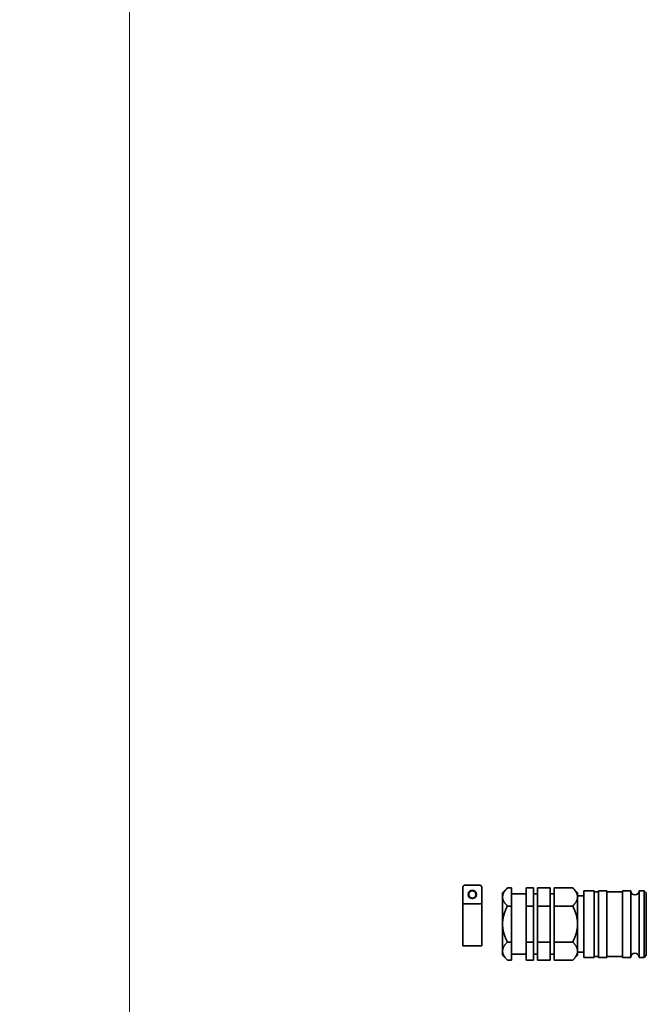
# Model space of a CAD drawing. Header units: millimetres. Extents: x 0 to 5040, y 0 to 3564.
# Tile 22 of 45: x 2458 to 2759, y 1587 to 2060. Entities that reach past the tile are written whole.
import ezdxf

# ---------------------------------------------------------------- set-up
doc = ezdxf.new("R2010")
doc.units = ezdxf.units.MM
doc.header["$LTSCALE"] = 12
doc.layers.add('Quote(ISO)', color=7, linetype='Continuous', lineweight=25, true_color=0x80ff00)
doc.layers.add('Spigoli visibili(ISO)', color=7, linetype='Continuous', lineweight=35)
doc.styles.add('Corrente-BSI', font='arial.ttf')
doc.dimstyles.new('DEFAULT-ISO', dxfattribs={"dimscale": 12, "dimtxt": 3.5, "dimasz": 2.5, "dimexe": 1, "dimexo": 1, "dimgap": 0.762, "dimtad": 1, "dimtoh": 1, "dimrnd": 1e-08, "dimtxsty": 'Corrente-BSI', "dimcen": 0.09, "dimdle": 10, "dimclrd": 7, "dimclre": 7, "dimclrt": 7, "dimazin": 2, "dimtfac": 0.571429, "dimtmove": 0, "dimatfit": 3, "dimfxl": 1, "dimtolj": 1, "dimlwd": 5, "dimlwe": 5, "dimarcsym": 0})

# ---------------------------------------------------------------- blocks, each defined once
blk = doc.blocks.new('*D16')
at = {"layer": 'Defpoints', "color": 0, "linetype": 'Continuous', "transparency": 16777216}
for p in [(2510.86, 3323.19), (2774.86, 3323.19), (2674.54, 1412.19)]:
    blk.add_point(p, dxfattribs=at)
at = {"layer": 'Quote(ISO)', "color": 7, "linetype": 'Continuous', "lineweight": 5, "transparency": 16777216}
for p, q in [((2762.86, 3323.19), (2498.86, 3323.19)), ((2510.86, 1442.19), (2510.86, 3293.19)), ((2662.54, 1412.19), (2498.86, 1412.19))]:
    blk.add_line(p, q, dxfattribs=at)
at = {"layer": 'Quote(ISO)', "color": 7, "linetype": 'Continuous', "transparency": 16777216}
for points in [[(2505.86, 3293.19), (2515.86, 3293.19), (2510.86, 3323.19)], [(2505.86, 1442.19), (2515.86, 1442.19), (2510.86, 1412.19)]]:
    blk.add_solid(points, dxfattribs=at)
at = {"layer": 'Quote(ISO)', "color": 7, "linetype": 'Continuous', "lineweight": 9, "transparency": 16777216, "insert": (2458.83, 2311.01), "char_height": 42, "attachment_point": 1, "rotation": 90, "style": 'Corrente-BSI'}
blk.add_mtext('\\A1;1911', dxfattribs=at)

msp = doc.modelspace()

# ---------------------------------------------------------------- linework, layer by layer
at = {"layer": 'Spigoli visibili(ISO)'}
for p, q in [((2670.859, 1635.397), (2670.859, 1643.397)), ((2678.859, 1644.397), (2671.859, 1644.397)), ((2679.859, 1643.397), (2679.859, 1635.397)), ((2689.859, 1640.689), (2692.179, 1643.01)), ((2689.859, 1638.68), (2689.859, 1640.689)), ((2692.179, 1643.01), (2694.159, 1643.01)), ((2694.159, 1634.349), (2694.159, 1643.01)), ((2701.159, 1640.189), (2694.159, 1640.189)), ((2701.159, 1643.01), (2701.159, 1634.349)), ((2701.159, 1643.01), (2704.659, 1643.01)), ((2704.659, 1634.349), (2704.659, 1643.01)), ((2706.659, 1640.189), (2704.659, 1640.189)), ((2706.659, 1643.01), (2706.659, 1634.349)), ((2706.659, 1643.01), (2712.659, 1643.01)), ((2712.659, 1634.349), (2712.659, 1643.01)), ((2714.659, 1640.189), (2712.659, 1640.189)), ((2714.659, 1643.01), (2714.659, 1634.349)), ((2714.659, 1643.01), (2723.538, 1643.01)), ((2725.859, 1640.689), (2723.538, 1643.01)), ((2725.859, 1640.689), (2725.859, 1638.68)), ((2728.859, 1609.689), (2728.859, 1641.689)), ((2728.859, 1641.689), (2733.859, 1641.689)), ((2733.859, 1641.689), (2733.859, 1609.689)), ((2733.859, 1641.189), (2735.859, 1641.189)), ((2735.859, 1609.689), (2735.859, 1641.689)), ((2735.859, 1641.689), (2739.859, 1641.689)), ((2739.859, 1641.689), (2739.859, 1609.689)), ((2739.859, 1641.189), (2747.359, 1641.189)), ((2747.359, 1609.689), (2747.359, 1641.689)), ((2747.359, 1641.689), (2751.359, 1641.689)), ((2751.359, 1641.689), (2751.359, 1609.689)), ((2755.359, 1609.689), (2755.359, 1641.689)), ((2755.359, 1641.689), (2757.859, 1641.689)), ((2757.859, 1609.689), (2757.859, 1641.689)), ((2758.859, 1640.689), (2757.859, 1641.689)), ((2758.859, 1640.689), (2758.859, 1610.689)), ((2689.859, 1625.689), (2689.859, 1638.68)), ((2725.859, 1639.189), (2728.859, 1639.189)), ((2725.859, 1638.68), (2725.859, 1625.689)), ((2679.859, 1635.397), (2670.859, 1635.397)), ((2670.859, 1635.397), (2670.859, 1615.189)), ((2679.859, 1615.189), (2679.859, 1635.397)), ((2692.179, 1634.349), (2694.159, 1634.349)), ((2694.159, 1617.029), (2694.159, 1634.349)), ((2701.159, 1634.349), (2701.159, 1617.029)), ((2701.159, 1634.349), (2704.659, 1634.349)), ((2704.659, 1617.029), (2704.659, 1634.349)), ((2706.659, 1634.349), (2706.659, 1617.029)), ((2706.659, 1634.349), (2712.659, 1634.349)), ((2712.659, 1617.029), (2712.659, 1634.349)), ((2714.659, 1634.349), (2714.659, 1617.029)), ((2714.659, 1634.349), (2723.538, 1634.349)), ((2689.859, 1612.699), (2689.859, 1625.689)), ((2725.859, 1625.689), (2725.859, 1612.699)), ((2692.179, 1617.029), (2694.159, 1617.029)), ((2694.159, 1608.369), (2694.159, 1617.029)), ((2701.159, 1617.029), (2701.159, 1608.369)), ((2701.159, 1617.029), (2704.659, 1617.029)), ((2704.659, 1608.369), (2704.659, 1617.029)), ((2706.659, 1617.029), (2706.659, 1608.369)), ((2706.659, 1617.029), (2712.659, 1617.029)), ((2712.659, 1608.369), (2712.659, 1617.029)), ((2714.659, 1617.029), (2714.659, 1608.369)), ((2714.659, 1617.029), (2723.538, 1617.029)), ((2670.859, 1615.189), (2679.859, 1615.189)), ((2689.859, 1610.689), (2689.859, 1612.699)), ((2725.859, 1612.699), (2725.859, 1610.689)), ((2725.859, 1612.189), (2728.859, 1612.189)), ((2689.859, 1610.689), (2692.179, 1608.369)), ((2692.179, 1608.369), (2694.159, 1608.369)), ((2701.159, 1611.189), (2694.159, 1611.189)), ((2701.159, 1608.369), (2704.659, 1608.369)), ((2706.659, 1611.189), (2704.659, 1611.189)), ((2706.659, 1608.369), (2712.659, 1608.369)), ((2714.659, 1611.189), (2712.659, 1611.189)), ((2714.659, 1608.369), (2723.538, 1608.369)), ((2725.859, 1610.689), (2723.538, 1608.369)), ((2728.859, 1609.689), (2733.859, 1609.689)), ((2733.859, 1610.189), (2735.859, 1610.189)), ((2735.859, 1609.689), (2739.859, 1609.689)), ((2739.859, 1610.189), (2747.359, 1610.189)), ((2747.359, 1609.689), (2751.359, 1609.689)), ((2755.359, 1609.689), (2757.859, 1609.689)), ((2758.859, 1610.689), (2757.859, 1609.689))]:
    msp.add_line(p, q, dxfattribs=at)
for radius in [2, 1.75]:
    msp.add_circle((2675.359, 1639.897), radius, dxfattribs=at)
for centre, radius, start, end in [((2671.859, 1643.397), 1, 90, 180), ((2678.859, 1643.397), 1, 0, 90), ((2753.359, 1641.689), 2, 180, 0), ((2753.359, 1609.689), 2, 0, 180)]:
    msp.add_arc(centre, radius, start, end, dxfattribs=at)
for points, weights in [([(2689.859, 1638.68), (2689.859, 1640.689), (2692.179, 1643.01)], [1, 1.13404643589, 1.1937262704]), ([(2723.538, 1643.01), (2725.859, 1640.689), (2725.859, 1638.68)], [1.1937262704, 1.13404643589, 1]), ([(2692.179, 1634.349), (2689.859, 1636.67), (2689.859, 1638.68)], [1.1937262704, 1.13404643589, 1]), ([(2725.859, 1638.68), (2725.859, 1636.67), (2723.538, 1634.349)], [1, 1.13404643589, 1.1937262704]), ([(2689.859, 1625.689), (2689.859, 1629.708), (2692.179, 1634.349)], [1, 1.13404643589, 1.1937262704]), ([(2723.538, 1634.349), (2725.859, 1629.708), (2725.859, 1625.689)], [1.1937262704, 1.13404643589, 1]), ([(2692.179, 1617.029), (2689.859, 1621.67), (2689.859, 1625.689)], [1.1937262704, 1.13404643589, 1]), ([(2725.859, 1625.689), (2725.859, 1621.67), (2723.538, 1617.029)], [1, 1.13404643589, 1.1937262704]), ([(2689.859, 1612.699), (2689.859, 1614.708), (2692.179, 1617.029)], [1, 1.13404643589, 1.1937262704]), ([(2723.538, 1617.029), (2725.859, 1614.708), (2725.859, 1612.699)], [1.1937262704, 1.13404643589, 1]), ([(2692.179, 1608.369), (2689.859, 1610.689), (2689.859, 1612.699)], [1.1937262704, 1.13404643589, 1]), ([(2725.859, 1612.699), (2725.859, 1610.689), (2723.538, 1608.369)], [1, 1.13404643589, 1.1937262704])]:
    msp.add_rational_spline(points, weights, degree=2, dxfattribs=at)

# ---------------------------------------------------------------- dimensions: what is measured, and where the dimension line sits
at = {"layer": 'Quote(ISO)', "color": 7, "linetype": 'Continuous', "lineweight": 9}
dim = msp.add_linear_dim(base=(2510.859, 3323.189), p1=(2674.537, 1412.189), p2=(2774.859, 3323.189), angle=270, dimstyle='DEFAULT-ISO', override={"dimgap": 0.762, "dimtoh": 0, "dimdec": 2, "dimtol": 0, "dimlim": 0, "dimtp": 0, "dimtm": 0, "dimtdec": 2, "dimtofl": 0, "dimatfit": 1}, dxfattribs=at)
dim.commit()
dim.dimension.update_dxf_attribs({"geometry": '*D16', "text_midpoint": (2510.859, 2367.689), "dimtype": 160})

doc.saveas('drawing.dxf')
